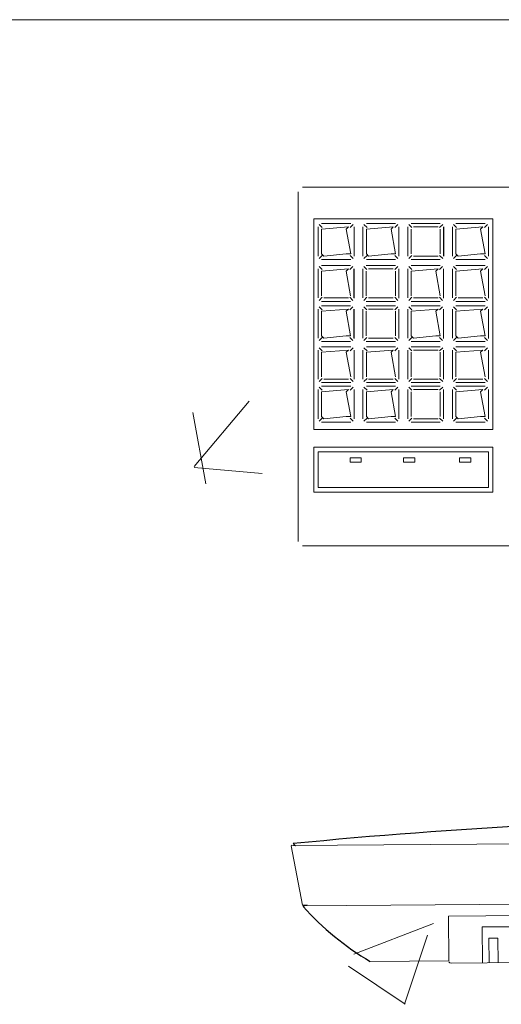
# Model space of a CAD drawing. Header units: feet. Extents: x 8 to 127, y 6 to 90.
# Tile 87 of 256: x 37.732 to 37.839, y 50.18 to 50.4. Entities that reach past the tile are written whole.
import ezdxf

# ---------------------------------------------------------------- set-up
doc = ezdxf.new("R2010")
doc.units = ezdxf.units.FT
doc.header["$MEASUREMENT"] = 0
for name, color, linetype in [('MOBILARIO', 8, 'Continuous'), ('MOBILIÁRIO2', 250, 'Continuous'), ('NO ESPESSURA', 250, 'Continuous')]:
    doc.layers.add(name, color=color, linetype=linetype)

msp = doc.modelspace()

# ---------------------------------------------------------------- linework, layer by layer
at = {"layer": 'MOBILARIO', "lineweight": 5}
for p, q in [((37.79377041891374, 50.36167955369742), (37.79377041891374, 50.28367955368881)), ((37.79377041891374, 50.36167955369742), (37.79377041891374, 50.28367955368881)), ((38.02277041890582, 50.36267955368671), (37.79477041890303, 50.36267955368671)), ((38.02277041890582, 50.36267955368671), (37.79477041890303, 50.36267955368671)), ((37.79727041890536, 50.35563578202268), (37.83727041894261, 50.35563578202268)), ((37.79727041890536, 50.30867955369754), (37.79727041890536, 50.35563578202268)), ((37.79727041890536, 50.35563578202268), (37.83727041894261, 50.35563578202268)), ((37.79727041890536, 50.30867955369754), (37.79727041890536, 50.35563578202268)), ((37.79916686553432, 50.35366448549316), (37.79849008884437, 50.35434126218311)), ((37.79916686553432, 50.35366448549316), (37.79849008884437, 50.35434126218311)), ((37.80552041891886, 50.35456093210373), (37.79902041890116, 50.35456093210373)), ((37.80552041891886, 50.35456093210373), (37.79902041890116, 50.35456093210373)), ((37.80537397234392, 50.35366448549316), (37.80605074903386, 50.35434126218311)), ((37.80537397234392, 50.35366448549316), (37.80605074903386, 50.35434126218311)), ((37.80916686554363, 50.35366448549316), (37.80849008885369, 50.35434126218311)), ((37.80916686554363, 50.35366448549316), (37.80849008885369, 50.35434126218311)), ((37.81552041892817, 50.35456093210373), (37.80902041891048, 50.35456093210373)), ((37.81552041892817, 50.35456093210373), (37.80902041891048, 50.35456093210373)), ((37.81537397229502, 50.35366448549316), (37.81605074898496, 50.35434126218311)), ((37.81537397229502, 50.35366448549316), (37.81605074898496, 50.35434126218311)), ((37.81916686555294, 50.35366448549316), (37.818490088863, 50.35434126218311)), ((37.81916686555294, 50.35366448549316), (37.818490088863, 50.35434126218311)), ((37.82552041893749, 50.35456093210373), (37.81902041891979, 50.35456093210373)), ((37.82552041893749, 50.35456093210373), (37.81902041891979, 50.35456093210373)), ((37.82537397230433, 50.35366448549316), (37.82605074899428, 50.35434126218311)), ((37.82537397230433, 50.35366448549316), (37.82605074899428, 50.35434126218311)), ((37.82916686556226, 50.35366448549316), (37.82849008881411, 50.35434126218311)), ((37.82916686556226, 50.35366448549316), (37.82849008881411, 50.35434126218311)), ((37.8355204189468, 50.35456093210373), (37.8290204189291, 50.35456093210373)), ((37.8355204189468, 50.35456093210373), (37.8290204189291, 50.35456093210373)), ((37.83537397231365, 50.35366448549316), (37.83605074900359, 50.35434126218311)), ((37.83537397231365, 50.35366448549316), (37.83605074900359, 50.35434126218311)), ((37.83727041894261, 50.35563578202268), (37.83727041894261, 50.30867955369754)), ((37.83727041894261, 50.35563578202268), (37.83727041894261, 50.30867955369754)), ((37.79827041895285, 50.35381093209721), (37.79827041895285, 50.34731093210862)), ((37.79827041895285, 50.35381093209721), (37.79827041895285, 50.34731093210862)), ((37.80502041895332, 50.35381093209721), (37.79902041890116, 50.35331093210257)), ((37.80502041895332, 50.35381093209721), (37.79902041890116, 50.35331093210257)), ((37.79902041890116, 50.35331093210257), (37.79902041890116, 50.34781093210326)), ((37.79902041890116, 50.35331093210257), (37.79902041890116, 50.34781093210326)), ((37.80452041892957, 50.35331093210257), (37.80502041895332, 50.35381093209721)), ((37.80452041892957, 50.35331093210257), (37.80502041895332, 50.35381093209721)), ((37.80552041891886, 50.34781093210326), (37.80452041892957, 50.35331093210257)), ((37.80552041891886, 50.34781093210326), (37.80452041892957, 50.35331093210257)), ((37.80627041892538, 50.34731093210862), (37.80627041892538, 50.35381093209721)), ((37.80627041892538, 50.34731093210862), (37.80627041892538, 50.35381093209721)), ((37.80628242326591, 50.34727468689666), (37.80628242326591, 50.35381942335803)), ((37.80628242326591, 50.34727468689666), (37.80628242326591, 50.35381942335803)), ((37.80827041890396, 50.35381093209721), (37.80827041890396, 50.34731093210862)), ((37.80827041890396, 50.35381093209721), (37.80827041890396, 50.34731093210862)), ((37.81502041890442, 50.35381093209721), (37.80902041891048, 50.35331093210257)), ((37.81502041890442, 50.35381093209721), (37.80902041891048, 50.35331093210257)), ((37.80902041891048, 50.35331093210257), (37.80902041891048, 50.34781093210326)), ((37.80902041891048, 50.35331093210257), (37.80902041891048, 50.34781093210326)), ((37.81452041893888, 50.35331093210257), (37.81502041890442, 50.35381093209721)), ((37.81452041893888, 50.35331093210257), (37.81502041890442, 50.35381093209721)), ((37.81552041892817, 50.34781093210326), (37.81452041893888, 50.35331093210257)), ((37.81552041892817, 50.34781093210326), (37.81452041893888, 50.35331093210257)), ((37.81627041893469, 50.34731093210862), (37.81627041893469, 50.35381093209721)), ((37.81627041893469, 50.34731093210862), (37.81627041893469, 50.35381093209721)), ((37.81628242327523, 50.34727468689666), (37.81628242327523, 50.35381942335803)), ((37.81628242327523, 50.34727468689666), (37.81628242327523, 50.35381942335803)), ((37.81827041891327, 50.35381093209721), (37.81827041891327, 50.34731093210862)), ((37.81827041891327, 50.35381093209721), (37.81827041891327, 50.34731093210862)), ((37.81902041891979, 50.35331093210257), (37.81902041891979, 50.34781093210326)), ((37.81902041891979, 50.35331093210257), (37.81902041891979, 50.34781093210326)), ((37.82502041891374, 50.35381093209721), (37.81952041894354, 50.35381093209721)), ((37.82502041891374, 50.35381093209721), (37.81952041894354, 50.35381093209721)), ((37.82552041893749, 50.34781093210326), (37.82552041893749, 50.35331093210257)), ((37.82552041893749, 50.34781093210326), (37.82552041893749, 50.35331093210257)), ((37.82627041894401, 50.34731093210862), (37.82627041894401, 50.35381093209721)), ((37.82627041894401, 50.34731093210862), (37.82627041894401, 50.35381093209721)), ((37.82628242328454, 50.34727468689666), (37.82628242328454, 50.35381942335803)), ((37.82628242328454, 50.34727468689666), (37.82628242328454, 50.35381942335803)), ((37.82827041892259, 50.35381093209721), (37.82827041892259, 50.34731093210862)), ((37.82827041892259, 50.35381093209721), (37.82827041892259, 50.34731093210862)), ((37.83502041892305, 50.35381093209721), (37.8290204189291, 50.35331093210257)), ((37.83502041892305, 50.35381093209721), (37.8290204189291, 50.35331093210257)), ((37.8290204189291, 50.35331093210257), (37.8290204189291, 50.34781093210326)), ((37.8290204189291, 50.35331093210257), (37.8290204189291, 50.34781093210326)), ((37.8345204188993, 50.35331093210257), (37.83502041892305, 50.35381093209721)), ((37.8345204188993, 50.35331093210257), (37.83502041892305, 50.35381093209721)), ((37.8355204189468, 50.34781093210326), (37.8345204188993, 50.35331093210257)), ((37.8355204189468, 50.34781093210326), (37.8345204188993, 50.35331093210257)), ((37.83627041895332, 50.34731093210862), (37.83627041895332, 50.35381093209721)), ((37.83627041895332, 50.34731093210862), (37.83627041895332, 50.35381093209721)), ((37.83628242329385, 50.34727468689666), (37.83628242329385, 50.35381942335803)), ((37.83628242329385, 50.34727468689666), (37.83628242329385, 50.35381942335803)), ((37.79902041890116, 50.34781093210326), (37.79952041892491, 50.34731093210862)), ((37.79902041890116, 50.34781093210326), (37.79952041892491, 50.34731093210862)), ((37.79952041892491, 50.34731093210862), (37.80452041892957, 50.34781093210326)), ((37.79952041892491, 50.34731093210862), (37.80452041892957, 50.34781093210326)), ((37.80452041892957, 50.34781093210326), (37.80552041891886, 50.34781093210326)), ((37.80452041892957, 50.34781093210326), (37.80552041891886, 50.34781093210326)), ((37.80902041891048, 50.34781093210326), (37.80952041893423, 50.34731093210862)), ((37.80902041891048, 50.34781093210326), (37.80952041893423, 50.34731093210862)), ((37.80952041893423, 50.34731093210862), (37.81452041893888, 50.34781093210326)), ((37.80952041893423, 50.34731093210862), (37.81452041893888, 50.34781093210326)), ((37.81452041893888, 50.34781093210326), (37.81552041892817, 50.34781093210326)), ((37.81452041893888, 50.34781093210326), (37.81552041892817, 50.34781093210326)), ((37.8290204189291, 50.34781093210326), (37.82952041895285, 50.34731093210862)), ((37.8290204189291, 50.34781093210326), (37.82952041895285, 50.34731093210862)), ((37.82952041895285, 50.34731093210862), (37.8345204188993, 50.34781093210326)), ((37.82952041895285, 50.34731093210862), (37.8345204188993, 50.34781093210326)), ((37.8345204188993, 50.34781093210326), (37.8355204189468, 50.34781093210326)), ((37.8345204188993, 50.34781093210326), (37.8355204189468, 50.34781093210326)), ((37.79916686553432, 50.34745737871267), (37.79849008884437, 50.34678060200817)), ((37.79916686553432, 50.34745737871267), (37.79849008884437, 50.34678060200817)), ((37.79902041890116, 50.3465609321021), (37.80552041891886, 50.3465609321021)), ((37.79902041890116, 50.3465609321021), (37.80552041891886, 50.3465609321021)), ((37.80537397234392, 50.34745737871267), (37.80605074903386, 50.34678060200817)), ((37.80537397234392, 50.34745737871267), (37.80605074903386, 50.34678060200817)), ((37.80916686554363, 50.34745737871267), (37.80849008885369, 50.34678060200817)), ((37.80916686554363, 50.34745737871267), (37.80849008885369, 50.34678060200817)), ((37.80902041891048, 50.3465609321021), (37.81552041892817, 50.3465609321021)), ((37.80902041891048, 50.3465609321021), (37.81552041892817, 50.3465609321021)), ((37.81537397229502, 50.34745737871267), (37.81605074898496, 50.34678060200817)), ((37.81537397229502, 50.34745737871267), (37.81605074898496, 50.34678060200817)), ((37.81916686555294, 50.34745737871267), (37.818490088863, 50.34678060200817)), ((37.81916686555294, 50.34745737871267), (37.818490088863, 50.34678060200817)), ((37.81902041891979, 50.3465609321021), (37.82552041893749, 50.3465609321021)), ((37.81902041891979, 50.3465609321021), (37.82552041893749, 50.3465609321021)), ((37.81952041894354, 50.34731093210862), (37.82502041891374, 50.34731093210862)), ((37.81952041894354, 50.34731093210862), (37.82502041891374, 50.34731093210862)), ((37.82537397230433, 50.34745737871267), (37.82605074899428, 50.34678060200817)), ((37.82537397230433, 50.34745737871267), (37.82605074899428, 50.34678060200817)), ((37.82916686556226, 50.34745737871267), (37.82849008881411, 50.34678060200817)), ((37.82916686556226, 50.34745737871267), (37.82849008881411, 50.34678060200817)), ((37.8290204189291, 50.3465609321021), (37.8355204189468, 50.3465609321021)), ((37.8290204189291, 50.3465609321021), (37.8355204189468, 50.3465609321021)), ((37.83537397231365, 50.34745737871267), (37.83605074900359, 50.34678060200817)), ((37.83537397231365, 50.34745737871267), (37.83605074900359, 50.34678060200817)), ((37.79825841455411, 50.34447696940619), (37.79825841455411, 50.3379769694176)), ((37.79825841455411, 50.34447696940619), (37.79825841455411, 50.3379769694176)), ((37.79915486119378, 50.34433052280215), (37.79847808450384, 50.34500729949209)), ((37.79915486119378, 50.34433052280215), (37.79847808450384, 50.34500729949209)), ((37.80550841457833, 50.34522696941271), (37.79900841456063, 50.34522696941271)), ((37.80550841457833, 50.34522696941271), (37.79900841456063, 50.34522696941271)), ((37.80500841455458, 50.34447696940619), (37.79900841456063, 50.34397696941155)), ((37.80500841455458, 50.34447696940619), (37.79900841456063, 50.34397696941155)), ((37.79900841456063, 50.34397696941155), (37.79900841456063, 50.33847696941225)), ((37.79900841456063, 50.34397696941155), (37.79900841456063, 50.33847696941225)), ((37.80450841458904, 50.34397696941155), (37.80500841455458, 50.34447696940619)), ((37.80450841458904, 50.34397696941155), (37.80500841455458, 50.34447696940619)), ((37.80550841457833, 50.33847696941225), (37.80450841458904, 50.34397696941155)), ((37.80550841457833, 50.33847696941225), (37.80450841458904, 50.34397696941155)), ((37.80536196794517, 50.34433052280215), (37.80603874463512, 50.34500729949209)), ((37.80536196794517, 50.34433052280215), (37.80603874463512, 50.34500729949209)), ((37.80625841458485, 50.3379769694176), (37.80625841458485, 50.34447696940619)), ((37.80625841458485, 50.3379769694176), (37.80625841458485, 50.34447696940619)), ((37.80627041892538, 50.33794072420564), (37.80627041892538, 50.34448546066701)), ((37.80627041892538, 50.33794072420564), (37.80627041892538, 50.34448546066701)), ((37.80825841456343, 50.34447696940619), (37.80825841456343, 50.3379769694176)), ((37.80825841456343, 50.34447696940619), (37.80825841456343, 50.3379769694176)), ((37.80915486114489, 50.34433052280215), (37.80847808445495, 50.34500729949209)), ((37.80915486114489, 50.34433052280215), (37.80847808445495, 50.34500729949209)), ((37.81550841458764, 50.34522696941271), (37.80900841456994, 50.34522696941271)), ((37.81550841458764, 50.34522696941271), (37.80900841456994, 50.34522696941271)), ((37.80900841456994, 50.34397696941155), (37.80900841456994, 50.33847696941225)), ((37.80900841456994, 50.34397696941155), (37.80900841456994, 50.33847696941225)), ((37.81500841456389, 50.34447696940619), (37.80950841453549, 50.34447696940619)), ((37.81500841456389, 50.34447696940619), (37.80950841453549, 50.34447696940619)), ((37.81536196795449, 50.34433052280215), (37.81603874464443, 50.34500729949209)), ((37.81536196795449, 50.34433052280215), (37.81603874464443, 50.34500729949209)), ((37.81550841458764, 50.33847696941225), (37.81550841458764, 50.34397696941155)), ((37.81550841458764, 50.33847696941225), (37.81550841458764, 50.34397696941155)), ((37.81625841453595, 50.3379769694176), (37.81625841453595, 50.34447696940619)), ((37.81625841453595, 50.3379769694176), (37.81625841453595, 50.34447696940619)), ((37.81627041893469, 50.33794072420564), (37.81627041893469, 50.34448546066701)), ((37.81627041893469, 50.33794072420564), (37.81627041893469, 50.34448546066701)), ((37.81825841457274, 50.34447696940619), (37.81825841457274, 50.3379769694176)), ((37.81825841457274, 50.34447696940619), (37.81825841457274, 50.3379769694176)), ((37.8191548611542, 50.34433052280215), (37.81847808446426, 50.34500729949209)), ((37.8191548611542, 50.34433052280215), (37.81847808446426, 50.34500729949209)), ((37.82550841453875, 50.34522696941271), (37.81900841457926, 50.34522696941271)), ((37.82550841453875, 50.34522696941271), (37.81900841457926, 50.34522696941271)), ((37.8250084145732, 50.34447696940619), (37.81900841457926, 50.34397696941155)), ((37.8250084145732, 50.34447696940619), (37.81900841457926, 50.34397696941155)), ((37.81900841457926, 50.34397696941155), (37.81900841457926, 50.33847696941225)), ((37.81900841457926, 50.34397696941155), (37.81900841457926, 50.33847696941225)), ((37.82450841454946, 50.34397696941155), (37.8250084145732, 50.34447696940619)), ((37.82450841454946, 50.34397696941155), (37.8250084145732, 50.34447696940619)), ((37.82550841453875, 50.33847696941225), (37.82450841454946, 50.34397696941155)), ((37.82550841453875, 50.33847696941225), (37.82450841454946, 50.34397696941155)), ((37.8253619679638, 50.34433052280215), (37.82603874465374, 50.34500729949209)), ((37.8253619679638, 50.34433052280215), (37.82603874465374, 50.34500729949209)), ((37.82625841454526, 50.3379769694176), (37.82625841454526, 50.34447696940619)), ((37.82625841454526, 50.3379769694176), (37.82625841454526, 50.34447696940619)), ((37.82627041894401, 50.33794072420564), (37.82627041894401, 50.34448546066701)), ((37.82627041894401, 50.33794072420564), (37.82627041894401, 50.34448546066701)), ((37.82825841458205, 50.34447696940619), (37.82825841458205, 50.3379769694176)), ((37.82825841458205, 50.34447696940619), (37.82825841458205, 50.3379769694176)), ((37.82915486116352, 50.34433052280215), (37.82847808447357, 50.34500729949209)), ((37.82915486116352, 50.34433052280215), (37.82847808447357, 50.34500729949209)), ((37.83550841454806, 50.34522696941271), (37.82900841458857, 50.34522696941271)), ((37.83550841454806, 50.34522696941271), (37.82900841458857, 50.34522696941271)), ((37.83500841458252, 50.34447696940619), (37.82900841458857, 50.34397696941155)), ((37.83500841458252, 50.34447696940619), (37.82900841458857, 50.34397696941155)), ((37.82900841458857, 50.34397696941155), (37.82900841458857, 50.33847696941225)), ((37.82900841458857, 50.34397696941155), (37.82900841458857, 50.33847696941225)), ((37.83450841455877, 50.34397696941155), (37.83500841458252, 50.34447696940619)), ((37.83450841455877, 50.34397696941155), (37.83500841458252, 50.34447696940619)), ((37.83550841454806, 50.33847696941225), (37.83450841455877, 50.34397696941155)), ((37.83550841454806, 50.33847696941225), (37.83450841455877, 50.34397696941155)), ((37.83536196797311, 50.34433052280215), (37.83603874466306, 50.34500729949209)), ((37.83536196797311, 50.34433052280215), (37.83603874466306, 50.34500729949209)), ((37.83625841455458, 50.3379769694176), (37.83625841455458, 50.34447696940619)), ((37.83625841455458, 50.3379769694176), (37.83625841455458, 50.34447696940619)), ((37.83627041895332, 50.33794072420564), (37.83627041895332, 50.34448546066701)), ((37.83627041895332, 50.33794072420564), (37.83627041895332, 50.34448546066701)), ((37.79915486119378, 50.33812341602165), (37.79847808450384, 50.33744663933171)), ((37.79915486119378, 50.33812341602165), (37.79847808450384, 50.33744663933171)), ((37.79900841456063, 50.33722696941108), (37.80550841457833, 50.33722696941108)), ((37.79900841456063, 50.33722696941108), (37.80550841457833, 50.33722696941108)), ((37.79950841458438, 50.3379769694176), (37.80500841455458, 50.3379769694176)), ((37.79950841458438, 50.3379769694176), (37.80500841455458, 50.3379769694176)), ((37.80536196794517, 50.33812341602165), (37.80603874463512, 50.33744663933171)), ((37.80536196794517, 50.33812341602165), (37.80603874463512, 50.33744663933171)), ((37.80915486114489, 50.33812341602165), (37.80847808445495, 50.33744663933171)), ((37.80915486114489, 50.33812341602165), (37.80847808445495, 50.33744663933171)), ((37.80900841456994, 50.33722696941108), (37.81550841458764, 50.33722696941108)), ((37.80900841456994, 50.33722696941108), (37.81550841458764, 50.33722696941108)), ((37.80950841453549, 50.3379769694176), (37.81500841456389, 50.3379769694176)), ((37.80950841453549, 50.3379769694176), (37.81500841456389, 50.3379769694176)), ((37.81536196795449, 50.33812341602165), (37.81603874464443, 50.33744663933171)), ((37.81536196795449, 50.33812341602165), (37.81603874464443, 50.33744663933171)), ((37.8191548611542, 50.33812341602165), (37.81847808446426, 50.33744663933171)), ((37.8191548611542, 50.33812341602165), (37.81847808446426, 50.33744663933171)), ((37.81900841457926, 50.33722696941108), (37.82550841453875, 50.33722696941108)), ((37.81900841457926, 50.33722696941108), (37.82550841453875, 50.33722696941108)), ((37.8195084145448, 50.3379769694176), (37.8250084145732, 50.3379769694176)), ((37.8195084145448, 50.3379769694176), (37.8250084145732, 50.3379769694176)), ((37.8253619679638, 50.33812341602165), (37.82603874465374, 50.33744663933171)), ((37.8253619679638, 50.33812341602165), (37.82603874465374, 50.33744663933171)), ((37.82915486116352, 50.33812341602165), (37.82847808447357, 50.33744663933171)), ((37.82915486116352, 50.33812341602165), (37.82847808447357, 50.33744663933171)), ((37.82900841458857, 50.33722696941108), (37.83550841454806, 50.33722696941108)), ((37.82900841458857, 50.33722696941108), (37.83550841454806, 50.33722696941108)), ((37.82950841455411, 50.3379769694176), (37.83500841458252, 50.3379769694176)), ((37.82950841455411, 50.3379769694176), (37.83500841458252, 50.3379769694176)), ((37.83536196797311, 50.33812341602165), (37.83603874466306, 50.33744663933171)), ((37.83536196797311, 50.33812341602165), (37.83603874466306, 50.33744663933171)), ((37.79825841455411, 50.33550084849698), (37.79825841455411, 50.32900084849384)), ((37.79825841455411, 50.33550084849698), (37.79825841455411, 50.32900084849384)), ((37.79915486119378, 50.33535440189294), (37.79847808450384, 50.33603117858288)), ((37.79915486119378, 50.33535440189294), (37.79847808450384, 50.33603117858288)), ((37.80550841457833, 50.3362508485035), (37.79900841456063, 50.3362508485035)), ((37.80550841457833, 50.3362508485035), (37.79900841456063, 50.3362508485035)), ((37.80500841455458, 50.33550084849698), (37.79900841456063, 50.33500084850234)), ((37.80500841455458, 50.33550084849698), (37.79900841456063, 50.33500084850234)), ((37.79900841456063, 50.33500084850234), (37.79900841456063, 50.32950084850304)), ((37.79900841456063, 50.33500084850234), (37.79900841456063, 50.32950084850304)), ((37.80450841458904, 50.33500084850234), (37.80500841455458, 50.33550084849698)), ((37.80450841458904, 50.33500084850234), (37.80500841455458, 50.33550084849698)), ((37.80550841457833, 50.32950084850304), (37.80450841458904, 50.33500084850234)), ((37.80550841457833, 50.32950084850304), (37.80450841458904, 50.33500084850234)), ((37.80536196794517, 50.33535440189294), (37.80603874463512, 50.33603117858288)), ((37.80536196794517, 50.33535440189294), (37.80603874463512, 50.33603117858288)), ((37.80625841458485, 50.32900084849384), (37.80625841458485, 50.33550084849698)), ((37.80625841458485, 50.32900084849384), (37.80625841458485, 50.33550084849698)), ((37.80627041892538, 50.32896460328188), (37.80627041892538, 50.3355093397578)), ((37.80627041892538, 50.32896460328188), (37.80627041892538, 50.3355093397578)), ((37.80825841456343, 50.33550084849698), (37.80825841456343, 50.32900084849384)), ((37.80825841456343, 50.33550084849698), (37.80825841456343, 50.32900084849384)), ((37.80915486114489, 50.33535440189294), (37.80847808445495, 50.33603117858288)), ((37.80915486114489, 50.33535440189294), (37.80847808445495, 50.33603117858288)), ((37.81550841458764, 50.3362508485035), (37.80900841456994, 50.3362508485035)), ((37.81550841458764, 50.3362508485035), (37.80900841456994, 50.3362508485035)), ((37.80900841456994, 50.33500084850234), (37.80900841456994, 50.32950084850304)), ((37.80900841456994, 50.33500084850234), (37.80900841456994, 50.32950084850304)), ((37.81500841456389, 50.33550084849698), (37.80950841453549, 50.33550084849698)), ((37.81500841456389, 50.33550084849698), (37.80950841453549, 50.33550084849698)), ((37.81536196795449, 50.33535440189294), (37.81603874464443, 50.33603117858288)), ((37.81536196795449, 50.33535440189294), (37.81603874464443, 50.33603117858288)), ((37.81550841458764, 50.32950084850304), (37.81550841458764, 50.33500084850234)), ((37.81550841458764, 50.32950084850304), (37.81550841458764, 50.33500084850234)), ((37.81625841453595, 50.32900084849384), (37.81625841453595, 50.33550084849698)), ((37.81625841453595, 50.32900084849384), (37.81625841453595, 50.33550084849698)), ((37.81627041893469, 50.32896460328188), (37.81627041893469, 50.3355093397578)), ((37.81627041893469, 50.32896460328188), (37.81627041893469, 50.3355093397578)), ((37.81825841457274, 50.33550084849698), (37.81825841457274, 50.32900084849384)), ((37.81825841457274, 50.33550084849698), (37.81825841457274, 50.32900084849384)), ((37.8191548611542, 50.33535440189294), (37.81847808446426, 50.33603117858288)), ((37.8191548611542, 50.33535440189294), (37.81847808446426, 50.33603117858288)), ((37.82550841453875, 50.3362508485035), (37.81900841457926, 50.3362508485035)), ((37.82550841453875, 50.3362508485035), (37.81900841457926, 50.3362508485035)), ((37.8250084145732, 50.33550084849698), (37.81900841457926, 50.33500084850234)), ((37.8250084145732, 50.33550084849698), (37.81900841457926, 50.33500084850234)), ((37.81900841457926, 50.33500084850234), (37.81900841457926, 50.32950084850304)), ((37.81900841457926, 50.33500084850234), (37.81900841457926, 50.32950084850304)), ((37.82450841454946, 50.33500084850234), (37.8250084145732, 50.33550084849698)), ((37.82450841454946, 50.33500084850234), (37.8250084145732, 50.33550084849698)), ((37.82550841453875, 50.32950084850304), (37.82450841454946, 50.33500084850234)), ((37.82550841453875, 50.32950084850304), (37.82450841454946, 50.33500084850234)), ((37.8253619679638, 50.33535440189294), (37.82603874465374, 50.33603117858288)), ((37.8253619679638, 50.33535440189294), (37.82603874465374, 50.33603117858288)), ((37.82625841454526, 50.32900084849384), (37.82625841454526, 50.33550084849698)), ((37.82625841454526, 50.32900084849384), (37.82625841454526, 50.33550084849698)), ((37.82627041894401, 50.32896460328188), (37.82627041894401, 50.3355093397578)), ((37.82627041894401, 50.32896460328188), (37.82627041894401, 50.3355093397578)), ((37.82825841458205, 50.33550084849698), (37.82825841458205, 50.32900084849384)), ((37.82825841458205, 50.33550084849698), (37.82825841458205, 50.32900084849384)), ((37.82915486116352, 50.33535440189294), (37.82847808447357, 50.33603117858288)), ((37.82915486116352, 50.33535440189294), (37.82847808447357, 50.33603117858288)), ((37.83550841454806, 50.3362508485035), (37.82900841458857, 50.3362508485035)), ((37.83550841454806, 50.3362508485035), (37.82900841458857, 50.3362508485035)), ((37.83500841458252, 50.33550084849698), (37.82900841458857, 50.33500084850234)), ((37.83500841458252, 50.33550084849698), (37.82900841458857, 50.33500084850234)), ((37.82900841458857, 50.33500084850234), (37.82900841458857, 50.32950084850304)), ((37.82900841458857, 50.33500084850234), (37.82900841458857, 50.32950084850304)), ((37.83450841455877, 50.33500084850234), (37.83500841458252, 50.33550084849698)), ((37.83450841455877, 50.33500084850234), (37.83500841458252, 50.33550084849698)), ((37.83550841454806, 50.32950084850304), (37.83450841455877, 50.33500084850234)), ((37.83550841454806, 50.32950084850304), (37.83450841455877, 50.33500084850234)), ((37.83536196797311, 50.33535440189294), (37.83603874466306, 50.33603117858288)), ((37.83536196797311, 50.33535440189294), (37.83603874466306, 50.33603117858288)), ((37.83625841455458, 50.32900084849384), (37.83625841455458, 50.33550084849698)), ((37.83625841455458, 50.32900084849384), (37.83625841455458, 50.33550084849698)), ((37.83627041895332, 50.32896460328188), (37.83627041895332, 50.3355093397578)), ((37.83627041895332, 50.32896460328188), (37.83627041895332, 50.3355093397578)), ((37.79915486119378, 50.32914729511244), (37.79847808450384, 50.32847051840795)), ((37.79915486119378, 50.32914729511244), (37.79847808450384, 50.32847051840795)), ((37.79900841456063, 50.32950084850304), (37.79950841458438, 50.32900084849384)), ((37.79900841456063, 50.32950084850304), (37.79950841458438, 50.32900084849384)), ((37.79900841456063, 50.32825084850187), (37.80550841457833, 50.32825084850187)), ((37.79900841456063, 50.32825084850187), (37.80550841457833, 50.32825084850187)), ((37.79950841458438, 50.32900084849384), (37.80450841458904, 50.32950084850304)), ((37.79950841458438, 50.32900084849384), (37.80450841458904, 50.32950084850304)), ((37.80450841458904, 50.32950084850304), (37.80550841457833, 50.32950084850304)), ((37.80450841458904, 50.32950084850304), (37.80550841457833, 50.32950084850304)), ((37.80536196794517, 50.32914729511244), (37.80603874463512, 50.32847051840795)), ((37.80536196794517, 50.32914729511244), (37.80603874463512, 50.32847051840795)), ((37.80915486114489, 50.32914729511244), (37.80847808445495, 50.32847051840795)), ((37.80915486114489, 50.32914729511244), (37.80847808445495, 50.32847051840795)), ((37.80900841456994, 50.32825084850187), (37.81550841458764, 50.32825084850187)), ((37.80900841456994, 50.32825084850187), (37.81550841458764, 50.32825084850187)), ((37.80950841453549, 50.32900084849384), (37.81500841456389, 50.32900084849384)), ((37.80950841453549, 50.32900084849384), (37.81500841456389, 50.32900084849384)), ((37.81536196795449, 50.32914729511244), (37.81603874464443, 50.32847051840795)), ((37.81536196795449, 50.32914729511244), (37.81603874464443, 50.32847051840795)), ((37.8191548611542, 50.32914729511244), (37.81847808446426, 50.32847051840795)), ((37.8191548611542, 50.32914729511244), (37.81847808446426, 50.32847051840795)), ((37.81900841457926, 50.32950084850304), (37.8195084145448, 50.32900084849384)), ((37.81900841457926, 50.32950084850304), (37.8195084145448, 50.32900084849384)), ((37.81900841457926, 50.32825084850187), (37.82550841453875, 50.32825084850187)), ((37.81900841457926, 50.32825084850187), (37.82550841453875, 50.32825084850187)), ((37.8195084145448, 50.32900084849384), (37.82450841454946, 50.32950084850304)), ((37.8195084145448, 50.32900084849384), (37.82450841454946, 50.32950084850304)), ((37.82450841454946, 50.32950084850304), (37.82550841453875, 50.32950084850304)), ((37.82450841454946, 50.32950084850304), (37.82550841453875, 50.32950084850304)), ((37.8253619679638, 50.32914729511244), (37.82603874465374, 50.32847051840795)), ((37.8253619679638, 50.32914729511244), (37.82603874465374, 50.32847051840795)), ((37.82915486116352, 50.32914729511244), (37.82847808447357, 50.32847051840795)), ((37.82915486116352, 50.32914729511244), (37.82847808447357, 50.32847051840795)), ((37.82900841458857, 50.32950084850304), (37.82950841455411, 50.32900084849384)), ((37.82900841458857, 50.32950084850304), (37.82950841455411, 50.32900084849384)), ((37.82900841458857, 50.32825084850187), (37.83550841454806, 50.32825084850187)), ((37.82900841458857, 50.32825084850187), (37.83550841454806, 50.32825084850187)), ((37.82950841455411, 50.32900084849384), (37.83450841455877, 50.32950084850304)), ((37.82950841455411, 50.32900084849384), (37.83450841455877, 50.32950084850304)), ((37.83450841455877, 50.32950084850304), (37.83550841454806, 50.32950084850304)), ((37.83450841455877, 50.32950084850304), (37.83550841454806, 50.32950084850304)), ((37.83536196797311, 50.32914729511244), (37.83603874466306, 50.32847051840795)), ((37.83536196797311, 50.32914729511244), (37.83603874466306, 50.32847051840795)), ((37.79827041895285, 50.32636152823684), (37.79827041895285, 50.31986152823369)), ((37.79827041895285, 50.32636152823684), (37.79827041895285, 50.31986152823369)), ((37.79916686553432, 50.32621508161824), (37.79849008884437, 50.32689185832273)), ((37.79916686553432, 50.32621508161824), (37.79849008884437, 50.32689185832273)), ((37.80552041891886, 50.32711152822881), (37.79902041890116, 50.32711152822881)), ((37.80552041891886, 50.32711152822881), (37.79902041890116, 50.32711152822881)), ((37.80502041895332, 50.32636152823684), (37.79902041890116, 50.32586152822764)), ((37.80502041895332, 50.32636152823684), (37.79902041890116, 50.32586152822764)), ((37.79902041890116, 50.32586152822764), (37.79902041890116, 50.32036152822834)), ((37.79902041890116, 50.32586152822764), (37.79902041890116, 50.32036152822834)), ((37.80452041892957, 50.32586152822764), (37.80502041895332, 50.32636152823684)), ((37.80452041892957, 50.32586152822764), (37.80502041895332, 50.32636152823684)), ((37.80552041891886, 50.32036152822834), (37.80452041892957, 50.32586152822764)), ((37.80552041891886, 50.32036152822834), (37.80452041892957, 50.32586152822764)), ((37.80537397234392, 50.32621508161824), (37.80605074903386, 50.32689185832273)), ((37.80537397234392, 50.32621508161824), (37.80605074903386, 50.32689185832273)), ((37.80627041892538, 50.31986152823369), (37.80627041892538, 50.32636152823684)), ((37.80627041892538, 50.31986152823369), (37.80627041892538, 50.32636152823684)), ((37.80827041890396, 50.32636152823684), (37.80827041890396, 50.31986152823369)), ((37.80827041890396, 50.32636152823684), (37.80827041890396, 50.31986152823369)), ((37.80916686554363, 50.32621508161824), (37.80849008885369, 50.32689185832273)), ((37.80916686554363, 50.32621508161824), (37.80849008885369, 50.32689185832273)), ((37.81552041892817, 50.32711152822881), (37.80902041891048, 50.32711152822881)), ((37.81552041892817, 50.32711152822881), (37.80902041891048, 50.32711152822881)), ((37.81502041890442, 50.32636152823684), (37.80902041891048, 50.32586152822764)), ((37.81502041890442, 50.32636152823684), (37.80902041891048, 50.32586152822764)), ((37.80902041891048, 50.32586152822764), (37.80902041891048, 50.32036152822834)), ((37.80902041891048, 50.32586152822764), (37.80902041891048, 50.32036152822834)), ((37.81452041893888, 50.32586152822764), (37.81502041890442, 50.32636152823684)), ((37.81452041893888, 50.32586152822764), (37.81502041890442, 50.32636152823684)), ((37.81552041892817, 50.32036152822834), (37.81452041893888, 50.32586152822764)), ((37.81552041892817, 50.32036152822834), (37.81452041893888, 50.32586152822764)), ((37.81537397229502, 50.32621508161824), (37.81605074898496, 50.32689185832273)), ((37.81537397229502, 50.32621508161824), (37.81605074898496, 50.32689185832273)), ((37.81627041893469, 50.31986152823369), (37.81627041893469, 50.32636152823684)), ((37.81627041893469, 50.31986152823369), (37.81627041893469, 50.32636152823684)), ((37.81827041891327, 50.32636152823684), (37.81827041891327, 50.31986152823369)), ((37.81827041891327, 50.32636152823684), (37.81827041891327, 50.31986152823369)), ((37.81916686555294, 50.32621508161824), (37.818490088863, 50.32689185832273)), ((37.81916686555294, 50.32621508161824), (37.818490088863, 50.32689185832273)), ((37.82552041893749, 50.32711152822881), (37.81902041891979, 50.32711152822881)), ((37.82552041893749, 50.32711152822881), (37.81902041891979, 50.32711152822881)), ((37.81902041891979, 50.32586152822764), (37.81902041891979, 50.32036152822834)), ((37.81902041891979, 50.32586152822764), (37.81902041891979, 50.32036152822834)), ((37.82502041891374, 50.32636152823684), (37.81952041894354, 50.32636152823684)), ((37.82502041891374, 50.32636152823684), (37.81952041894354, 50.32636152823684)), ((37.82537397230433, 50.32621508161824), (37.82605074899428, 50.32689185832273)), ((37.82537397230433, 50.32621508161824), (37.82605074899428, 50.32689185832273)), ((37.82552041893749, 50.32036152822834), (37.82552041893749, 50.32586152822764)), ((37.82552041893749, 50.32036152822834), (37.82552041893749, 50.32586152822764)), ((37.82627041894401, 50.31986152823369), (37.82627041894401, 50.32636152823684)), ((37.82627041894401, 50.31986152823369), (37.82627041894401, 50.32636152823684)), ((37.82827041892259, 50.32636152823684), (37.82827041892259, 50.31986152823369)), ((37.82827041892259, 50.32636152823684), (37.82827041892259, 50.31986152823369)), ((37.82916686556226, 50.32621508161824), (37.82849008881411, 50.32689185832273)), ((37.82916686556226, 50.32621508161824), (37.82849008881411, 50.32689185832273)), ((37.8355204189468, 50.32711152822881), (37.8290204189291, 50.32711152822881)), ((37.8355204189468, 50.32711152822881), (37.8290204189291, 50.32711152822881)), ((37.83502041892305, 50.32636152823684), (37.8290204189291, 50.32586152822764)), ((37.83502041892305, 50.32636152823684), (37.8290204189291, 50.32586152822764)), ((37.8290204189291, 50.32586152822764), (37.8290204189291, 50.32036152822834)), ((37.8290204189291, 50.32586152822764), (37.8290204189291, 50.32036152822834)), ((37.8345204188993, 50.32586152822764), (37.83502041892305, 50.32636152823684)), ((37.8345204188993, 50.32586152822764), (37.83502041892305, 50.32636152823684)), ((37.8355204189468, 50.32036152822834), (37.8345204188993, 50.32586152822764)), ((37.8355204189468, 50.32036152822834), (37.8345204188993, 50.32586152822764)), ((37.83537397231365, 50.32621508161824), (37.83605074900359, 50.32689185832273)), ((37.83537397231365, 50.32621508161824), (37.83605074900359, 50.32689185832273)), ((37.83627041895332, 50.31986152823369), (37.83627041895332, 50.32636152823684)), ((37.83627041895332, 50.31986152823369), (37.83627041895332, 50.32636152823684)), ((37.79916686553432, 50.32000797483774), (37.79849008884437, 50.3193311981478)), ((37.79916686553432, 50.32000797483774), (37.79849008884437, 50.3193311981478)), ((37.79952041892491, 50.31986152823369), (37.80502041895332, 50.31986152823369)), ((37.79952041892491, 50.31986152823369), (37.80502041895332, 50.31986152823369)), ((37.80537397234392, 50.32000797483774), (37.80605074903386, 50.3193311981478)), ((37.80537397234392, 50.32000797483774), (37.80605074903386, 50.3193311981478)), ((37.80916686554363, 50.32000797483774), (37.80849008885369, 50.3193311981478)), ((37.80916686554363, 50.32000797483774), (37.80849008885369, 50.3193311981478)), ((37.80952041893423, 50.31986152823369), (37.81502041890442, 50.31986152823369)), ((37.80952041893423, 50.31986152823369), (37.81502041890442, 50.31986152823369)), ((37.81537397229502, 50.32000797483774), (37.81605074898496, 50.3193311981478)), ((37.81537397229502, 50.32000797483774), (37.81605074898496, 50.3193311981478)), ((37.81916686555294, 50.32000797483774), (37.818490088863, 50.3193311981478)), ((37.81916686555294, 50.32000797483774), (37.818490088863, 50.3193311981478)), ((37.81952041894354, 50.31986152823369), (37.82502041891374, 50.31986152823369)), ((37.81952041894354, 50.31986152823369), (37.82502041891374, 50.31986152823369)), ((37.82537397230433, 50.32000797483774), (37.82605074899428, 50.3193311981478)), ((37.82537397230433, 50.32000797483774), (37.82605074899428, 50.3193311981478)), ((37.82916686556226, 50.32000797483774), (37.82849008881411, 50.3193311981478)), ((37.82916686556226, 50.32000797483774), (37.82849008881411, 50.3193311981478)), ((37.82952041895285, 50.31986152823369), (37.83502041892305, 50.31986152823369)), ((37.82952041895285, 50.31986152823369), (37.83502041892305, 50.31986152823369)), ((37.83537397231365, 50.32000797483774), (37.83605074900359, 50.3193311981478)), ((37.83537397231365, 50.32000797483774), (37.83605074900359, 50.3193311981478)), ((37.79827041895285, 50.31753551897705), (37.79827041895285, 50.3110355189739)), ((37.79827041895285, 50.31753551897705), (37.79827041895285, 50.3110355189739)), ((37.79916686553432, 50.317389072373), (37.79849008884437, 50.31806584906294)), ((37.79916686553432, 50.317389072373), (37.79849008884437, 50.31806584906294)), ((37.79902041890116, 50.31911152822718), (37.80552041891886, 50.31911152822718)), ((37.79902041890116, 50.31911152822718), (37.80552041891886, 50.31911152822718)), ((37.80552041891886, 50.31828551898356), (37.79902041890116, 50.31828551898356)), ((37.80552041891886, 50.31828551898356), (37.79902041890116, 50.31828551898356)), ((37.80502041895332, 50.31753551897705), (37.79902041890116, 50.3170355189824)), ((37.80502041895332, 50.31753551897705), (37.79902041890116, 50.3170355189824)), ((37.79902041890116, 50.3170355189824), (37.79902041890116, 50.3115355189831)), ((37.79902041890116, 50.3170355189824), (37.79902041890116, 50.3115355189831)), ((37.80452041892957, 50.3170355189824), (37.80502041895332, 50.31753551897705)), ((37.80452041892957, 50.3170355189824), (37.80502041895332, 50.31753551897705)), ((37.80552041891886, 50.3115355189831), (37.80452041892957, 50.3170355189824)), ((37.80552041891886, 50.3115355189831), (37.80452041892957, 50.3170355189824)), ((37.80537397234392, 50.317389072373), (37.80605074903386, 50.31806584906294)), ((37.80537397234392, 50.317389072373), (37.80605074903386, 50.31806584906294)), ((37.80627041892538, 50.3110355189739), (37.80627041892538, 50.31753551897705)), ((37.80627041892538, 50.3110355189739), (37.80627041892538, 50.31753551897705)), ((37.80827041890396, 50.31753551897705), (37.80827041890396, 50.3110355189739)), ((37.80827041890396, 50.31753551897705), (37.80827041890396, 50.3110355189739)), ((37.80916686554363, 50.317389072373), (37.80849008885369, 50.31806584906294)), ((37.80916686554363, 50.317389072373), (37.80849008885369, 50.31806584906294)), ((37.80902041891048, 50.31911152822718), (37.81552041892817, 50.31911152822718)), ((37.80902041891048, 50.31911152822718), (37.81552041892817, 50.31911152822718)), ((37.81552041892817, 50.31828551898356), (37.80902041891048, 50.31828551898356)), ((37.81552041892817, 50.31828551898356), (37.80902041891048, 50.31828551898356)), ((37.81502041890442, 50.31753551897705), (37.80902041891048, 50.3170355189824)), ((37.81502041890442, 50.31753551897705), (37.80902041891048, 50.3170355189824)), ((37.80902041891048, 50.3170355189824), (37.80902041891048, 50.3115355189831)), ((37.80902041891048, 50.3170355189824), (37.80902041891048, 50.3115355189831)), ((37.81452041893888, 50.3170355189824), (37.81502041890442, 50.31753551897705)), ((37.81452041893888, 50.3170355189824), (37.81502041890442, 50.31753551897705)), ((37.81552041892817, 50.3115355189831), (37.81452041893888, 50.3170355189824)), ((37.81552041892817, 50.3115355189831), (37.81452041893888, 50.3170355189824)), ((37.81537397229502, 50.317389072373), (37.81605074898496, 50.31806584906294)), ((37.81537397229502, 50.317389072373), (37.81605074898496, 50.31806584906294)), ((37.81627041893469, 50.3110355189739), (37.81627041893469, 50.31753551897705)), ((37.81627041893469, 50.3110355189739), (37.81627041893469, 50.31753551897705)), ((37.81827041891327, 50.31753551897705), (37.81827041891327, 50.3110355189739)), ((37.81827041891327, 50.31753551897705), (37.81827041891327, 50.3110355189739)), ((37.81916686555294, 50.317389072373), (37.818490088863, 50.31806584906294)), ((37.81916686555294, 50.317389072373), (37.818490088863, 50.31806584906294)), ((37.81902041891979, 50.31911152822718), (37.82552041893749, 50.31911152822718)), ((37.81902041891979, 50.31911152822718), (37.82552041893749, 50.31911152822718)), ((37.82552041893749, 50.31828551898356), (37.81902041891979, 50.31828551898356)), ((37.82552041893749, 50.31828551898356), (37.81902041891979, 50.31828551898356)), ((37.81902041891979, 50.3170355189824), (37.81902041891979, 50.3115355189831)), ((37.81902041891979, 50.3170355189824), (37.81902041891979, 50.3115355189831)), ((37.82502041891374, 50.31753551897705), (37.81952041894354, 50.31753551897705)), ((37.82502041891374, 50.31753551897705), (37.81952041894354, 50.31753551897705)), ((37.82537397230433, 50.317389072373), (37.82605074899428, 50.31806584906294)), ((37.82537397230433, 50.317389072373), (37.82605074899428, 50.31806584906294)), ((37.82552041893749, 50.3115355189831), (37.82552041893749, 50.3170355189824)), ((37.82552041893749, 50.3115355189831), (37.82552041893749, 50.3170355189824)), ((37.82627041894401, 50.3110355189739), (37.82627041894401, 50.31753551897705)), ((37.82627041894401, 50.3110355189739), (37.82627041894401, 50.31753551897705)), ((37.82827041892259, 50.31753551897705), (37.82827041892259, 50.3110355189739)), ((37.82827041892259, 50.31753551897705), (37.82827041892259, 50.3110355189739)), ((37.82916686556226, 50.317389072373), (37.82849008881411, 50.31806584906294)), ((37.82916686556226, 50.317389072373), (37.82849008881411, 50.31806584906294)), ((37.8290204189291, 50.31911152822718), (37.8355204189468, 50.31911152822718)), ((37.8290204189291, 50.31911152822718), (37.8355204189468, 50.31911152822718)), ((37.8355204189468, 50.31828551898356), (37.8290204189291, 50.31828551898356)), ((37.8355204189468, 50.31828551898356), (37.8290204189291, 50.31828551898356)), ((37.83502041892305, 50.31753551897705), (37.8290204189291, 50.3170355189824)), ((37.83502041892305, 50.31753551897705), (37.8290204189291, 50.3170355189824)), ((37.8290204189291, 50.3170355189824), (37.8290204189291, 50.3115355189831)), ((37.8290204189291, 50.3170355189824), (37.8290204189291, 50.3115355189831)), ((37.8345204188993, 50.3170355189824), (37.83502041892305, 50.31753551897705)), ((37.8345204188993, 50.3170355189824), (37.83502041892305, 50.31753551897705)), ((37.8355204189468, 50.3115355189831), (37.8345204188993, 50.3170355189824)), ((37.8355204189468, 50.3115355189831), (37.8345204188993, 50.3170355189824)), ((37.83537397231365, 50.317389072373), (37.83605074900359, 50.31806584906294)), ((37.83537397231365, 50.317389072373), (37.83605074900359, 50.31806584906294)), ((37.83627041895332, 50.3110355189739), (37.83627041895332, 50.31753551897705)), ((37.83627041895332, 50.3110355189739), (37.83627041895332, 50.31753551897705)), ((37.79916686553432, 50.3111819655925), (37.79849008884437, 50.31050518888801)), ((37.79916686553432, 50.3111819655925), (37.79849008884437, 50.31050518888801)), ((37.79902041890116, 50.3115355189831), (37.79952041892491, 50.3110355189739)), ((37.79902041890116, 50.3115355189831), (37.79952041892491, 50.3110355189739)), ((37.79952041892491, 50.3110355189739), (37.80452041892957, 50.3115355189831)), ((37.79952041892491, 50.3110355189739), (37.80452041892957, 50.3115355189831)), ((37.80452041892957, 50.3115355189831), (37.80552041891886, 50.3115355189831)), ((37.80452041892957, 50.3115355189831), (37.80552041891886, 50.3115355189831)), ((37.80537397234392, 50.3111819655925), (37.80605074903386, 50.31050518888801)), ((37.80537397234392, 50.3111819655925), (37.80605074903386, 50.31050518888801)), ((37.80916686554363, 50.3111819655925), (37.80849008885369, 50.31050518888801)), ((37.80916686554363, 50.3111819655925), (37.80849008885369, 50.31050518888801)), ((37.80902041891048, 50.3115355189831), (37.80952041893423, 50.3110355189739)), ((37.80902041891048, 50.3115355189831), (37.80952041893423, 50.3110355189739)), ((37.80952041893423, 50.3110355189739), (37.81452041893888, 50.3115355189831)), ((37.80952041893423, 50.3110355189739), (37.81452041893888, 50.3115355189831)), ((37.81452041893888, 50.3115355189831), (37.81552041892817, 50.3115355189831)), ((37.81452041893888, 50.3115355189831), (37.81552041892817, 50.3115355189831)), ((37.81537397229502, 50.3111819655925), (37.81605074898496, 50.31050518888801)), ((37.81537397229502, 50.3111819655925), (37.81605074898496, 50.31050518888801)), ((37.81916686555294, 50.3111819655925), (37.818490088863, 50.31050518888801)), ((37.81916686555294, 50.3111819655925), (37.818490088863, 50.31050518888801)), ((37.81952041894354, 50.3110355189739), (37.82502041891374, 50.3110355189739)), ((37.81952041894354, 50.3110355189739), (37.82502041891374, 50.3110355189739)), ((37.82537397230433, 50.3111819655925), (37.82605074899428, 50.31050518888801)), ((37.82537397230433, 50.3111819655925), (37.82605074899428, 50.31050518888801)), ((37.82916686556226, 50.3111819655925), (37.82849008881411, 50.31050518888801)), ((37.82916686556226, 50.3111819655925), (37.82849008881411, 50.31050518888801)), ((37.8290204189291, 50.3115355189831), (37.82952041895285, 50.3110355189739)), ((37.8290204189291, 50.3115355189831), (37.82952041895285, 50.3110355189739)), ((37.82952041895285, 50.3110355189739), (37.8345204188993, 50.3115355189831)), ((37.82952041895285, 50.3110355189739), (37.8345204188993, 50.3115355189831)), ((37.8345204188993, 50.3115355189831), (37.8355204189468, 50.3115355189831)), ((37.8345204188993, 50.3115355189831), (37.8355204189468, 50.3115355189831)), ((37.83537397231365, 50.3111819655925), (37.83605074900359, 50.31050518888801)), ((37.83537397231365, 50.3111819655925), (37.83605074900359, 50.31050518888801)), ((37.83727041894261, 50.30867955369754), (37.79727041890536, 50.30867955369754)), ((37.83727041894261, 50.30867955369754), (37.79727041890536, 50.30867955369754)), ((37.79902041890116, 50.31028551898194), (37.80552041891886, 50.31028551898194)), ((37.79902041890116, 50.31028551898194), (37.80552041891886, 50.31028551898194)), ((37.80902041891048, 50.31028551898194), (37.81552041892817, 50.31028551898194)), ((37.80902041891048, 50.31028551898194), (37.81552041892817, 50.31028551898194)), ((37.81902041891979, 50.31028551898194), (37.82552041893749, 50.31028551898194)), ((37.81902041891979, 50.31028551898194), (37.82552041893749, 50.31028551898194)), ((37.8290204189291, 50.31028551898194), (37.8355204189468, 50.31028551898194)), ((37.8290204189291, 50.31028551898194), (37.8355204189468, 50.31028551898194)), ((37.79727041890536, 50.29467955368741), (37.79727041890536, 50.30467955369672)), ((37.79727041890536, 50.30467955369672), (37.83727041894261, 50.30467955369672)), ((37.79727041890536, 50.29467955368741), (37.79727041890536, 50.30467955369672)), ((37.79727041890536, 50.30467955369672), (37.83727041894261, 50.30467955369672)), ((37.83727041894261, 50.30467955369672), (37.83727041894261, 50.29467955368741)), ((37.83727041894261, 50.30467955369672), (37.83727041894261, 50.29467955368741)), ((37.79827041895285, 50.29567955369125), (37.79827041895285, 50.30367955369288)), ((37.79827041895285, 50.30367955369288), (37.83627041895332, 50.30367955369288)), ((37.79827041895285, 50.29567955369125), (37.79827041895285, 50.30367955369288)), ((37.79827041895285, 50.30367955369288), (37.83627041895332, 50.30367955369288)), ((37.80788144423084, 50.30234730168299), (37.80538144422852, 50.30234730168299)), ((37.80538144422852, 50.30234730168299), (37.80538144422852, 50.30134730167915)), ((37.80788144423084, 50.30234730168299), (37.80538144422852, 50.30234730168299)), ((37.80538144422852, 50.30234730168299), (37.80538144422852, 50.30134730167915)), ((37.80788144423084, 50.30134730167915), (37.80788144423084, 50.30234730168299)), ((37.80788144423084, 50.30134730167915), (37.80788144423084, 50.30234730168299)), ((37.81982735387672, 50.30234730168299), (37.8173273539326, 50.30234730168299)), ((37.8173273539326, 50.30234730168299), (37.8173273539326, 50.30134730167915)), ((37.81982735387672, 50.30234730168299), (37.8173273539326, 50.30234730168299)), ((37.8173273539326, 50.30234730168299), (37.8173273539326, 50.30134730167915)), ((37.81982735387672, 50.30134730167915), (37.81982735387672, 50.30234730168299)), ((37.81982735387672, 50.30134730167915), (37.81982735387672, 50.30234730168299)), ((37.83233738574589, 50.30234730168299), (37.82983738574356, 50.30234730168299)), ((37.82983738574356, 50.30234730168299), (37.82983738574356, 50.30134730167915)), ((37.83233738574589, 50.30234730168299), (37.82983738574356, 50.30234730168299)), ((37.82983738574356, 50.30234730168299), (37.82983738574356, 50.30134730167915)), ((37.83233738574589, 50.30134730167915), (37.83233738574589, 50.30234730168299)), ((37.83233738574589, 50.30134730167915), (37.83233738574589, 50.30234730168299)), ((37.83627041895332, 50.30367955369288), (37.83627041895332, 50.29567955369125)), ((37.83627041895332, 50.30367955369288), (37.83627041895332, 50.29567955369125)), ((37.80538144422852, 50.30134730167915), (37.80788144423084, 50.30134730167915)), ((37.80538144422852, 50.30134730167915), (37.80788144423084, 50.30134730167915)), ((37.8173273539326, 50.30134730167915), (37.81982735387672, 50.30134730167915)), ((37.8173273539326, 50.30134730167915), (37.81982735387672, 50.30134730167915)), ((37.82983738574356, 50.30134730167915), (37.83233738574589, 50.30134730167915)), ((37.82983738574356, 50.30134730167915), (37.83233738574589, 50.30134730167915)), ((37.83627041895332, 50.29567955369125), (37.79827041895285, 50.29567955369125)), ((37.83627041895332, 50.29567955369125), (37.79827041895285, 50.29567955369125)), ((37.83727041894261, 50.29467955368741), (37.79727041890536, 50.29467955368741)), ((37.83727041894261, 50.29467955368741), (37.79727041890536, 50.29467955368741)), ((37.79477041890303, 50.28267955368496), (38.02277041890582, 50.28267955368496)), ((37.79477041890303, 50.28267955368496), (38.02277041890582, 50.28267955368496))]:
    msp.add_line(p, q, dxfattribs=at)
at = {"layer": 'MOBILARIO'}
for centre, radius in [((37.79952041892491, 50.35331093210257), 0.0004999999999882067), ((37.79952041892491, 50.35331093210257), 0.0004999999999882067), ((37.80502041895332, 50.35331093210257), 0.0004999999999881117), ((37.80502041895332, 50.35331093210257), 0.0004999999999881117), ((37.80952041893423, 50.35331093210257), 0.0004999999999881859), ((37.80952041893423, 50.35331093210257), 0.0004999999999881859), ((37.81502041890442, 50.35331093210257), 0.0004999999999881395), ((37.81502041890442, 50.35331093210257), 0.0004999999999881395), ((37.82952041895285, 50.35331093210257), 0.0004999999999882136), ((37.82952041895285, 50.35331093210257), 0.0004999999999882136), ((37.83502041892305, 50.35331093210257), 0.0004999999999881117), ((37.83502041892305, 50.35331093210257), 0.0004999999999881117), ((37.79952041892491, 50.34781093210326), 0.0004999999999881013), ((37.79952041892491, 50.34781093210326), 0.0004999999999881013), ((37.80502041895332, 50.34781093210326), 0.0004999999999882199), ((37.80502041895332, 50.34781093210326), 0.0004999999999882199), ((37.80952041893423, 50.34781093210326), 0.0004999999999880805), ((37.80952041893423, 50.34781093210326), 0.0004999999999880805), ((37.81502041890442, 50.34781093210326), 0.0004999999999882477), ((37.81502041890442, 50.34781093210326), 0.0004999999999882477), ((37.82952041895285, 50.34781093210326), 0.0004999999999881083), ((37.82952041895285, 50.34781093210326), 0.0004999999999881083), ((37.83502041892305, 50.34781093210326), 0.0004999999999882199), ((37.83502041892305, 50.34781093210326), 0.0004999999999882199), ((37.79950841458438, 50.34397696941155), 0.0004999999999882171), ((37.79950841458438, 50.34397696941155), 0.0004999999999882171), ((37.80500841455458, 50.34397696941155), 0.0004999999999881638), ((37.80500841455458, 50.34397696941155), 0.0004999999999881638), ((37.8195084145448, 50.34397696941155), 0.0004999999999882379), ((37.8195084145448, 50.34397696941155), 0.0004999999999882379), ((37.8250084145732, 50.34397696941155), 0.000499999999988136), ((37.8250084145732, 50.34397696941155), 0.000499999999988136), ((37.82950841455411, 50.34397696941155), 0.000499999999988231), ((37.82950841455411, 50.34397696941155), 0.000499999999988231), ((37.83500841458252, 50.34397696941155), 0.000499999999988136), ((37.83500841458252, 50.34397696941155), 0.000499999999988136), ((37.79950841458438, 50.33500084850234), 0.0004999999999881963), ((37.79950841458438, 50.33500084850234), 0.0004999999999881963), ((37.80500841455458, 50.33500084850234), 0.000499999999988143), ((37.80500841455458, 50.33500084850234), 0.000499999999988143), ((37.8195084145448, 50.33500084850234), 0.0004999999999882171), ((37.8195084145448, 50.33500084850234), 0.0004999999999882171), ((37.8250084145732, 50.33500084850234), 0.0004999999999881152), ((37.8250084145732, 50.33500084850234), 0.0004999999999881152), ((37.82950841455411, 50.33500084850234), 0.0004999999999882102), ((37.82950841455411, 50.33500084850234), 0.0004999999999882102), ((37.83500841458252, 50.33500084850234), 0.0004999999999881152), ((37.83500841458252, 50.33500084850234), 0.0004999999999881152), ((37.79950841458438, 50.32950084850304), 0.0004999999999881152), ((37.79950841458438, 50.32950084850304), 0.0004999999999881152), ((37.80500841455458, 50.32950084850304), 0.0004999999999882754), ((37.80500841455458, 50.32950084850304), 0.0004999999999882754), ((37.8195084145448, 50.32950084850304), 0.000499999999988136), ((37.8195084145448, 50.32950084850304), 0.000499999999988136), ((37.8250084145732, 50.32950084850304), 0.0004999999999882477), ((37.8250084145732, 50.32950084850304), 0.0004999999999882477), ((37.82950841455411, 50.32950084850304), 0.0004999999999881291), ((37.82950841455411, 50.32950084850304), 0.0004999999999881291), ((37.83500841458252, 50.32950084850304), 0.0004999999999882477), ((37.83500841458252, 50.32950084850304), 0.0004999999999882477), ((37.79952041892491, 50.32586152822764), 0.000499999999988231), ((37.79952041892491, 50.32586152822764), 0.000499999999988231), ((37.80502041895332, 50.32586152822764), 0.000499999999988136), ((37.80502041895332, 50.32586152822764), 0.000499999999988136), ((37.80952041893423, 50.32586152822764), 0.0004999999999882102), ((37.80952041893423, 50.32586152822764), 0.0004999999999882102), ((37.81502041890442, 50.32586152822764), 0.0004999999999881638), ((37.81502041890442, 50.32586152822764), 0.0004999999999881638), ((37.82952041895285, 50.32586152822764), 0.0004999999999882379), ((37.82952041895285, 50.32586152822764), 0.0004999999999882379), ((37.83502041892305, 50.32586152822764), 0.000499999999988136), ((37.83502041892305, 50.32586152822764), 0.000499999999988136), ((37.79952041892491, 50.3170355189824), 0.000499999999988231), ((37.79952041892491, 50.3170355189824), 0.000499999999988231), ((37.80502041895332, 50.3170355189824), 0.000499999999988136), ((37.80502041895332, 50.3170355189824), 0.000499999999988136), ((37.80952041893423, 50.3170355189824), 0.0004999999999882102), ((37.80952041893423, 50.3170355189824), 0.0004999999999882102), ((37.81502041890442, 50.3170355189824), 0.0004999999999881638), ((37.81502041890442, 50.3170355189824), 0.0004999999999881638), ((37.82952041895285, 50.3170355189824), 0.0004999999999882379), ((37.82952041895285, 50.3170355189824), 0.0004999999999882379), ((37.83502041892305, 50.3170355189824), 0.000499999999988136), ((37.83502041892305, 50.3170355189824), 0.000499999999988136), ((37.79952041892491, 50.3115355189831), 0.0004999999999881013), ((37.79952041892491, 50.3115355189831), 0.0004999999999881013), ((37.80502041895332, 50.3115355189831), 0.0004999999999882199), ((37.80502041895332, 50.3115355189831), 0.0004999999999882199), ((37.80952041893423, 50.3115355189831), 0.0004999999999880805), ((37.80952041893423, 50.3115355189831), 0.0004999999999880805), ((37.81502041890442, 50.3115355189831), 0.0004999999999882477), ((37.81502041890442, 50.3115355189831), 0.0004999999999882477), ((37.82952041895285, 50.3115355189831), 0.0004999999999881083), ((37.82952041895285, 50.3115355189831), 0.0004999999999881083), ((37.83502041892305, 50.3115355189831), 0.0004999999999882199), ((37.83502041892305, 50.3115355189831), 0.0004999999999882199)]:
    msp.add_arc(centre, radius, 0, 0, dxfattribs=at)
at = {"layer": 'MOBILIÁRIO2', "lineweight": 5}
for p, q in [((36.71521551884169, 50.40004428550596), (38.21521551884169, 50.40004428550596)), ((37.79221708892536, 50.21593911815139), (37.79322427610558, 50.21578348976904)), ((37.79221708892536, 50.21593911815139), (37.79322427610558, 50.21578348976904)), ((38.01970051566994, 50.21756642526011), (37.79221722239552, 50.21587605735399)), ((38.01970051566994, 50.21756642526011), (37.79221722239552, 50.21587605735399)), ((37.79322427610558, 50.21578348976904), (37.79266225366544, 50.21627962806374)), ((37.79322427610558, 50.21578348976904), (37.79266225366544, 50.21627962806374)), ((37.79478714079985, 50.20252939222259), (37.79222520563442, 50.21581396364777)), ((37.79478714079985, 50.20252939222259), (37.79222520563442, 50.21581396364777)), ((38.0172863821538, 50.20404818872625), (37.79483362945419, 50.20239505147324)), ((38.0172863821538, 50.20404818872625), (37.79483362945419, 50.20239505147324)), ((37.79577809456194, 50.20262407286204), (37.79478714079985, 50.20252939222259)), ((37.79577809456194, 50.20262407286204), (37.79478714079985, 50.20252939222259)), ((37.79490430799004, 50.2022919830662), (37.79577809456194, 50.20262407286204)), ((37.79490430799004, 50.2022919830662), (37.79577809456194, 50.20262407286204)), ((37.82734526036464, 50.20013559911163), (37.98481175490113, 50.20130777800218)), ((37.82734526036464, 50.20013559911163), (37.98481175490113, 50.20130777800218)), ((37.82741926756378, 50.19013587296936), (37.82734526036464, 50.20013559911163)), ((37.82741926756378, 50.19013587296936), (37.82734526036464, 50.20013559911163)), ((37.97734503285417, 50.19875244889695), (37.83484898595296, 50.19769106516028)), ((37.97734503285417, 50.19875244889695), (37.83484898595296, 50.19769106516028)), ((37.83484898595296, 50.19769106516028), (37.83490819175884, 50.18969128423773)), ((37.83484898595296, 50.19769106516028), (37.83490819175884, 50.18969128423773)), ((37.83636744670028, 50.19520223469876), (37.83836739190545, 50.19521703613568)), ((37.83636744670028, 50.19520223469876), (37.83836739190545, 50.19521703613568)), ((37.83640815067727, 50.18970238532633), (37.83636744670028, 50.19520223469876)), ((37.83640815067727, 50.18970238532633), (37.83636744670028, 50.19520223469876)), ((37.83836739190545, 50.19521703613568), (37.83840809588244, 50.18971718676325)), ((37.83836739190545, 50.19521703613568), (37.83840809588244, 50.18971718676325)), ((37.82741926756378, 50.19013587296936), (37.80990517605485, 50.19000625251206)), ((37.82741926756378, 50.19013587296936), (37.80990517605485, 50.19000625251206)), ((37.98438947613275, 50.19080436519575), (37.82792295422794, 50.18963958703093)), ((37.98438947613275, 50.19080436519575), (37.82792295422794, 50.18963958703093))]:
    msp.add_line(p, q, dxfattribs=at)
at = {"layer": 'MOBILIÁRIO2'}
for centre, radius, start, end in [((37.91123449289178, 49.00723403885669), 1.214845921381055, 85.24877419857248, 95.60113977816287), ((37.91123449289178, 49.00723403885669), 1.214845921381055, 85.24877419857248, 95.60113977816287), ((37.79272427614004, 50.21578348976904), 0.0004999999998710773, 0, 0), ((37.79272427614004, 50.21578348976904), 0.0004999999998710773, 0, 0), ((37.79527809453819, 50.20262407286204), 0.0004999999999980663, 0, 0), ((37.79527809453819, 50.20262407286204), 0.0004999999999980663, 0, 0), ((37.84091489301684, 50.2431699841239), 0.06154660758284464, 221.6194169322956, 239.7455408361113), ((37.84091489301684, 50.2431699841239), 0.06154660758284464, 221.6194169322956, 239.7455408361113)]:
    msp.add_arc(centre, radius, start, end, dxfattribs=at)
at = {"layer": 'MOBILIÁRIO2', "lineweight": 5}
msp.add_arc((37.82791925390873, 50.19013957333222), 0.0005, 203.0438989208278, 270.4240339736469, dxfattribs=at)
msp.add_arc((37.82791925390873, 50.19013957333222), 0.0005, 203.0438989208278, 270.4240339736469, dxfattribs=at)
at = {"layer": 'NO ESPESSURA', "linetype": 'Continuous', "lineweight": 5}
for p, q in [((37.7706011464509, 50.30037580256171), (37.78284625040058, 50.31496894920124)), ((37.7731995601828, 50.29650451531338), (37.77026265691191, 50.3124259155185)), ((37.77058202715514, 50.30015629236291), (37.78576403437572, 50.29882803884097)), ((37.80621717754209, 50.19162328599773), (37.82400188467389, 50.19845019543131)), ((37.81752956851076, 50.18050529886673), (37.8226797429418, 50.19585430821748)), ((37.80501274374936, 50.18896635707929), (37.8176472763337, 50.18044425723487))]:
    msp.add_line(p, q, dxfattribs=at)

doc.saveas('drawing.dxf')
